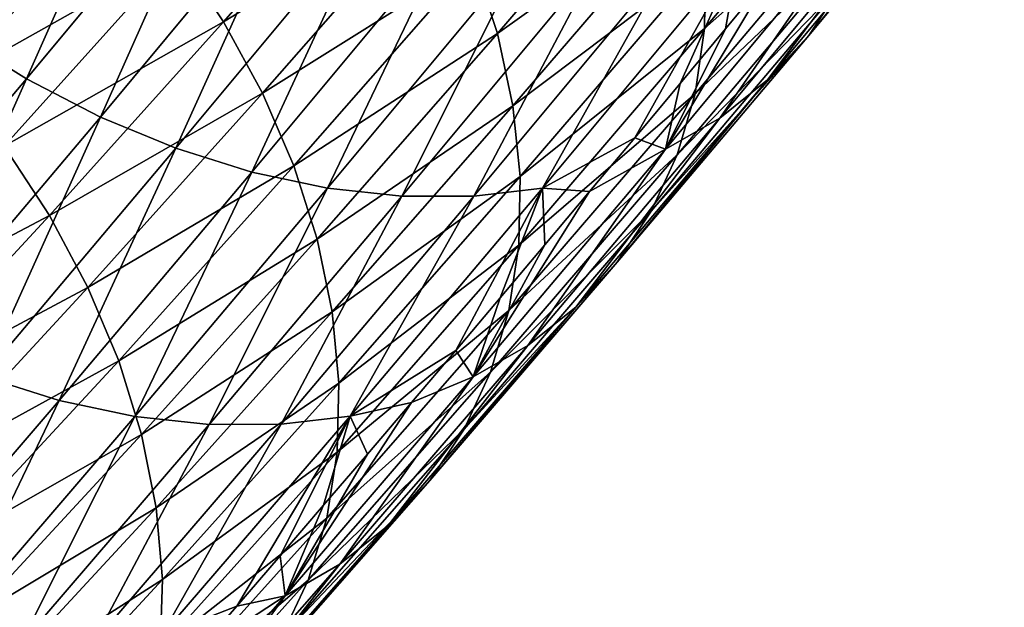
# Model space of a CAD drawing. Header units: millimetres. Extents: x -99 to 221, y -61 to 39.
# Tile 165 of 256: x 18.21 to 22.1, y -46.32 to -44. Entities that reach past the tile are written whole.
import ezdxf

# ---------------------------------------------------------------- set-up
doc = ezdxf.new("R2010")
doc.units = ezdxf.units.MM
doc.header["$LTSCALE"] = 33.374815
doc.layers.add('65', color=7, linetype='CONTINUOUS')
doc.layers.add('66', color=7, linetype='CONTINUOUS')

msp = doc.modelspace()

# ---------------------------------------------------------------- linework, layer by layer
at = {"layer": '65', "linetype": 'Continuous'}
for points in [[(22.1035, -43.1295, -23.4429), (21.3308, -44.0579, -22.2287), (21.9422, -43.3048, -23.681), (22.1035, -43.1295, -23.4429)], [(22.1035, -43.1295, -23.4429), (21.4636, -43.8578, -21.9926), (21.3308, -44.0579, -22.2287), (22.1035, -43.1295, -23.4429)], [(21.6712, -43.1411, -21.3178), (20.9195, -44.0315, -20.1311), (21.6349, -43.3965, -21.5343), (21.6712, -43.1411, -21.3178)], [(21.6712, -43.1411, -21.3178), (20.9234, -43.7624, -19.9287), (20.9195, -44.0315, -20.1311), (21.6712, -43.1411, -21.3178)], [(19.7261, -43.199, -18.0304), (18.838, -43.7324, -16.8256), (19.0193, -44.005, -16.9044), (19.7261, -43.199, -18.0304)], [(19.7261, -43.199, -18.0304), (19.0193, -44.005, -16.9044), (19.8813, -43.4787, -18.1357), (19.7261, -43.199, -18.0304)], [(20.8307, -43.2009, -19.5704), (20.0066, -43.7639, -18.2637), (20.1007, -44.0509, -18.4127), (20.8307, -43.2009, -19.5704)], [(20.8307, -43.2009, -19.5704), (20.1007, -44.0509, -18.4127), (20.8937, -43.4844, -19.741), (20.8307, -43.2009, -19.5704)], [(21.9422, -43.3048, -23.681), (21.1686, -44.2342, -22.4653), (21.7535, -43.4541, -23.9165), (21.9422, -43.3048, -23.681)], [(21.9422, -43.3048, -23.681), (21.3308, -44.0579, -22.2287), (21.1686, -44.2342, -22.4653), (21.9422, -43.3048, -23.681)], [(21.6349, -43.3965, -21.5343), (20.9195, -44.0315, -20.1311), (20.8819, -44.2884, -20.3455), (21.6349, -43.3965, -21.5343)], [(21.6349, -43.3965, -21.5343), (20.8819, -44.2884, -20.3455), (21.5655, -43.6363, -21.7602), (21.6349, -43.3965, -21.5343)], [(18.631, -43.4723, -16.7717), (17.7186, -43.9872, -15.6512), (17.947, -44.2333, -15.6771), (18.631, -43.4723, -16.7717)], [(18.631, -43.4723, -16.7717), (17.947, -44.2333, -15.6771), (18.838, -43.7324, -16.8256), (18.631, -43.4723, -16.7717)], [(19.8813, -43.4787, -18.1357), (19.0193, -44.005, -16.9044), (19.1728, -44.2866, -17.0071), (19.8813, -43.4787, -18.1357)], [(19.8813, -43.4787, -18.1357), (19.1728, -44.2866, -17.0071), (20.0066, -43.7639, -18.2637), (19.8813, -43.4787, -18.1357)], [(20.8937, -43.4844, -19.741), (20.1007, -44.0509, -18.4127), (20.1622, -44.3361, -18.5808), (20.8937, -43.4844, -19.741)], [(20.8937, -43.4844, -19.741), (20.1622, -44.3361, -18.5808), (20.9234, -43.7624, -19.9287), (20.8937, -43.4844, -19.741)], [(21.7535, -43.4541, -23.9165), (20.979, -44.3846, -22.6995), (21.5397, -43.5757, -24.1466), (21.7535, -43.4541, -23.9165)], [(21.7535, -43.4541, -23.9165), (21.1686, -44.2342, -22.4653), (20.979, -44.3846, -22.6995), (21.7535, -43.4541, -23.9165)], [(20.979, -44.3846, -22.6995), (20.7645, -44.507, -22.9285), (21.5397, -43.5757, -24.1466), (20.979, -44.3846, -22.6995)], [(20.7645, -44.507, -22.9285), (21.1829, -43.8139, -24.1785), (21.5397, -43.5757, -24.1466), (20.7645, -44.507, -22.9285)], [(21.5655, -43.6363, -21.7602), (20.8112, -44.5298, -20.5695), (21.4636, -43.8578, -21.9926), (21.5655, -43.6363, -21.7602)], [(21.5655, -43.6363, -21.7602), (20.8819, -44.2884, -20.3455), (20.8112, -44.5298, -20.5695), (21.5655, -43.6363, -21.7602)], [(18.838, -43.7324, -16.8256), (17.947, -44.2333, -15.6771), (18.1523, -44.4953, -15.7283), (18.838, -43.7324, -16.8256)], [(18.838, -43.7324, -16.8256), (18.1523, -44.4953, -15.7283), (19.0193, -44.005, -16.9044), (18.838, -43.7324, -16.8256)], [(20.0066, -43.7639, -18.2637), (19.1728, -44.2866, -17.0071), (19.2965, -44.5737, -17.1323), (20.0066, -43.7639, -18.2637)], [(20.0066, -43.7639, -18.2637), (19.2965, -44.5737, -17.1323), (20.1007, -44.0509, -18.4127), (20.0066, -43.7639, -18.2637)], [(20.9234, -43.7624, -19.9287), (20.1622, -44.3361, -18.5808), (20.1904, -44.6159, -18.7661), (20.9234, -43.7624, -19.9287)], [(20.9234, -43.7624, -19.9287), (20.1904, -44.6159, -18.7661), (20.9195, -44.0315, -20.1311), (20.9234, -43.7624, -19.9287)], [(21.0023, -44.0316, -23.8949), (21.1829, -43.8139, -24.1785), (20.7645, -44.507, -22.9285), (21.0023, -44.0316, -23.8949)], [(21.4636, -43.8578, -21.9926), (20.8112, -44.5298, -20.5695), (20.7082, -44.7526, -20.8), (21.4636, -43.8578, -21.9926)], [(21.4636, -43.8578, -21.9926), (20.7082, -44.7526, -20.8), (21.3308, -44.0579, -22.2287), (21.4636, -43.8578, -21.9926)], [(19.0193, -44.005, -16.9044), (18.1523, -44.4953, -15.7283), (18.3318, -44.7699, -15.8042), (19.0193, -44.005, -16.9044)], [(19.0193, -44.005, -16.9044), (18.3318, -44.7699, -15.8042), (19.1728, -44.2866, -17.0071), (19.0193, -44.005, -16.9044)], [(20.9195, -44.0315, -20.1311), (20.1849, -44.8868, -18.966), (20.8819, -44.2884, -20.3455), (20.9195, -44.0315, -20.1311)], [(20.9195, -44.0315, -20.1311), (20.1904, -44.6159, -18.7661), (20.1849, -44.8868, -18.966), (20.9195, -44.0315, -20.1311)], [(20.8224, -44.2476, -23.6123), (21.0023, -44.0316, -23.8949), (20.7645, -44.507, -22.9285), (20.8224, -44.2476, -23.6123)], [(20.1007, -44.0509, -18.4127), (19.2965, -44.5737, -17.1323), (19.3887, -44.8627, -17.2785), (20.1007, -44.0509, -18.4127)], [(20.1007, -44.0509, -18.4127), (19.3887, -44.8627, -17.2785), (20.1622, -44.3361, -18.5808), (20.1007, -44.0509, -18.4127)], [(21.3308, -44.0579, -22.2287), (20.5742, -44.9541, -21.0343), (21.1686, -44.2342, -22.4653), (21.3308, -44.0579, -22.2287)], [(21.3308, -44.0579, -22.2287), (20.7082, -44.7526, -20.8), (20.5742, -44.9541, -21.0343), (21.3308, -44.0579, -22.2287)], [(21.1686, -44.2342, -22.4653), (20.411, -45.1316, -21.2693), (20.979, -44.3846, -22.6995), (21.1686, -44.2342, -22.4653)], [(21.1686, -44.2342, -22.4653), (20.5742, -44.9541, -21.0343), (20.411, -45.1316, -21.2693), (21.1686, -44.2342, -22.4653)], [(20.6434, -44.4621, -23.3307), (20.8224, -44.2476, -23.6123), (20.7645, -44.507, -22.9285), (20.6434, -44.4621, -23.3307)], [(19.1728, -44.2866, -17.0071), (18.3318, -44.7699, -15.8042), (18.4834, -45.0537, -15.9038), (19.1728, -44.2866, -17.0071)], [(19.1728, -44.2866, -17.0071), (18.4834, -45.0537, -15.9038), (19.2965, -44.5737, -17.1323), (19.1728, -44.2866, -17.0071)], [(20.8819, -44.2884, -20.3455), (20.1849, -44.8868, -18.966), (20.1458, -45.1454, -19.1781), (20.8819, -44.2884, -20.3455)], [(20.8819, -44.2884, -20.3455), (20.1458, -45.1454, -19.1781), (20.8112, -44.5298, -20.5695), (20.8819, -44.2884, -20.3455)], [(20.1622, -44.3361, -18.5808), (19.3887, -44.8627, -17.2785), (19.4485, -45.15, -17.4438), (20.1622, -44.3361, -18.5808)], [(20.1622, -44.3361, -18.5808), (19.4485, -45.15, -17.4438), (20.1904, -44.6159, -18.7661), (20.1622, -44.3361, -18.5808)], [(20.979, -44.3846, -22.6995), (20.2205, -45.283, -21.5021), (20.7645, -44.507, -22.9285), (20.979, -44.3846, -22.6995)], [(20.979, -44.3846, -22.6995), (20.411, -45.1316, -21.2693), (20.2205, -45.283, -21.5021), (20.979, -44.3846, -22.6995)], [(20.4653, -44.6748, -23.0501), (20.6434, -44.4621, -23.3307), (20.7645, -44.507, -22.9285), (20.4653, -44.6748, -23.0501)], [(18.1523, -44.4953, -15.7283), (17.4866, -45.2145, -14.6583), (18.3318, -44.7699, -15.8042), (18.1523, -44.4953, -15.7283)], [(20.2205, -45.283, -21.5021), (20.0052, -45.4064, -21.7298), (20.7645, -44.507, -22.9285), (20.2205, -45.283, -21.5021)], [(20.0052, -45.4064, -21.7298), (20.4653, -44.6748, -23.0501), (20.7645, -44.507, -22.9285), (20.0052, -45.4064, -21.7298)], [(20.8112, -44.5298, -20.5695), (20.0737, -45.3885, -19.3998), (20.7082, -44.7526, -20.8), (20.8112, -44.5298, -20.5695)], [(20.8112, -44.5298, -20.5695), (20.1458, -45.1454, -19.1781), (20.0737, -45.3885, -19.3998), (20.8112, -44.5298, -20.5695)], [(19.2965, -44.5737, -17.1323), (18.4834, -45.0537, -15.9038), (18.605, -45.343, -16.0258), (19.2965, -44.5737, -17.1323)], [(19.2965, -44.5737, -17.1323), (18.605, -45.343, -16.0258), (19.3887, -44.8627, -17.2785), (19.2965, -44.5737, -17.1323)], [(20.1904, -44.6159, -18.7661), (19.4485, -45.15, -17.4438), (19.4749, -45.4318, -17.6262), (20.1904, -44.6159, -18.7661)], [(20.1904, -44.6159, -18.7661), (19.4749, -45.4318, -17.6262), (20.1849, -44.8868, -18.966), (20.1904, -44.6159, -18.7661)], [(20.288, -44.8858, -22.7706), (20.4653, -44.6748, -23.0501), (20.0052, -45.4064, -21.7298), (20.288, -44.8858, -22.7706)], [(18.3318, -44.7699, -15.8042), (17.4866, -45.2145, -14.6583), (17.664, -45.4915, -14.7308), (18.3318, -44.7699, -15.8042)], [(18.3318, -44.7699, -15.8042), (17.664, -45.4915, -14.7308), (18.4834, -45.0537, -15.9038), (18.3318, -44.7699, -15.8042)], [(20.7082, -44.7526, -20.8), (20.0737, -45.3885, -19.3998), (19.9693, -45.6129, -19.6282), (20.7082, -44.7526, -20.8)], [(20.7082, -44.7526, -20.8), (19.9693, -45.6129, -19.6282), (20.5742, -44.9541, -21.0343), (20.7082, -44.7526, -20.8)], [(19.3887, -44.8627, -17.2785), (18.605, -45.343, -16.0258), (18.6952, -45.6343, -16.1687), (19.3887, -44.8627, -17.2785)], [(19.3887, -44.8627, -17.2785), (18.6952, -45.6343, -16.1687), (19.4485, -45.15, -17.4438), (19.3887, -44.8627, -17.2785)], [(20.1849, -44.8868, -18.966), (19.4676, -45.7047, -17.8234), (20.1458, -45.1454, -19.1781), (20.1849, -44.8868, -18.966)], [(20.1849, -44.8868, -18.966), (19.4749, -45.4318, -17.6262), (19.4676, -45.7047, -17.8234), (20.1849, -44.8868, -18.966)], [(20.1115, -45.095, -22.4922), (20.288, -44.8858, -22.7706), (20.0052, -45.4064, -21.7298), (20.1115, -45.095, -22.4922)], [(20.5742, -44.9541, -21.0343), (19.8341, -45.8158, -19.8605), (20.411, -45.1316, -21.2693), (20.5742, -44.9541, -21.0343)], [(20.5742, -44.9541, -21.0343), (19.9693, -45.6129, -19.6282), (19.8341, -45.8158, -19.8605), (20.5742, -44.9541, -21.0343)], [(18.4834, -45.0537, -15.9038), (17.664, -45.4915, -14.7308), (17.8133, -45.7777, -14.8268), (18.4834, -45.0537, -15.9038)], [(18.4834, -45.0537, -15.9038), (17.8133, -45.7777, -14.8268), (18.605, -45.343, -16.0258), (18.4834, -45.0537, -15.9038)], [(19.936, -45.3025, -22.2148), (20.1115, -45.095, -22.4922), (20.0052, -45.4064, -21.7298), (19.936, -45.3025, -22.2148)], [(19.4485, -45.15, -17.4438), (18.6952, -45.6343, -16.1687), (18.7529, -45.9238, -16.3308), (19.4485, -45.15, -17.4438)], [(19.4485, -45.15, -17.4438), (18.7529, -45.9238, -16.3308), (19.4749, -45.4318, -17.6262), (19.4485, -45.15, -17.4438)], [(20.1458, -45.1454, -19.1781), (19.4676, -45.7047, -17.8234), (19.4269, -45.9653, -18.0328), (20.1458, -45.1454, -19.1781)], [(20.1458, -45.1454, -19.1781), (19.4269, -45.9653, -18.0328), (20.0737, -45.3885, -19.3998), (20.1458, -45.1454, -19.1781)], [(20.411, -45.1316, -21.2693), (19.6697, -45.9947, -20.0936), (20.2205, -45.283, -21.5021), (20.411, -45.1316, -21.2693)], [(20.411, -45.1316, -21.2693), (19.8341, -45.8158, -19.8605), (19.6697, -45.9947, -20.0936), (20.411, -45.1316, -21.2693)], [(20.2205, -45.283, -21.5021), (19.4782, -46.1473, -20.3248), (20.0052, -45.4064, -21.7298), (20.2205, -45.283, -21.5021)], [(20.2205, -45.283, -21.5021), (19.6697, -45.9947, -20.0936), (19.4782, -46.1473, -20.3248), (20.2205, -45.283, -21.5021)], [(19.7612, -45.5082, -21.9384), (19.936, -45.3025, -22.2148), (20.0052, -45.4064, -21.7298), (19.7612, -45.5082, -21.9384)], [(18.605, -45.343, -16.0258), (17.8133, -45.7777, -14.8268), (17.9326, -46.0695, -14.9451), (18.605, -45.343, -16.0258)], [(18.605, -45.343, -16.0258), (17.9326, -46.0695, -14.9451), (18.6952, -45.6343, -16.1687), (18.605, -45.343, -16.0258)], [(20.0737, -45.3885, -19.3998), (19.3531, -46.2102, -18.2519), (19.9693, -45.6129, -19.6282), (20.0737, -45.3885, -19.3998)], [(20.0737, -45.3885, -19.3998), (19.4269, -45.9653, -18.0328), (19.3531, -46.2102, -18.2519), (20.0737, -45.3885, -19.3998)], [(19.4749, -45.4318, -17.6262), (18.7529, -45.9238, -16.3308), (18.7772, -46.2079, -16.5099), (19.4749, -45.4318, -17.6262)], [(19.4749, -45.4318, -17.6262), (18.7772, -46.2079, -16.5099), (19.4676, -45.7047, -17.8234), (19.4749, -45.4318, -17.6262)], [(19.4782, -46.1473, -20.3248), (19.262, -46.2717, -20.5511), (20.0052, -45.4064, -21.7298), (19.4782, -46.1473, -20.3248)], [(19.262, -46.2717, -20.5511), (19.7612, -45.5082, -21.9384), (20.0052, -45.4064, -21.7298), (19.262, -46.2717, -20.5511)], [(19.5874, -45.712, -21.6631), (19.7612, -45.5082, -21.9384), (19.262, -46.2717, -20.5511), (19.5874, -45.712, -21.6631)], [(19.9693, -45.6129, -19.6282), (19.3531, -46.2102, -18.2519), (19.2472, -46.4363, -18.4778), (19.9693, -45.6129, -19.6282)], [(19.9693, -45.6129, -19.6282), (19.2472, -46.4363, -18.4778), (19.8341, -45.8158, -19.8605), (19.9693, -45.6129, -19.6282)], [(18.6952, -45.6343, -16.1687), (17.9326, -46.0695, -14.9451), (18.0205, -46.3633, -15.0843), (18.6952, -45.6343, -16.1687)], [(18.6952, -45.6343, -16.1687), (18.0205, -46.3633, -15.0843), (18.7529, -45.9238, -16.3308), (18.6952, -45.6343, -16.1687)], [(19.4676, -45.7047, -17.8234), (18.768, -46.4831, -16.7039), (19.4269, -45.9653, -18.0328), (19.4676, -45.7047, -17.8234)], [(19.4676, -45.7047, -17.8234), (18.7772, -46.2079, -16.5099), (18.768, -46.4831, -16.7039), (19.4676, -45.7047, -17.8234)], [(19.4144, -45.914, -21.3889), (19.5874, -45.712, -21.6631), (19.262, -46.2717, -20.5511), (19.4144, -45.914, -21.3889)], [(19.8341, -45.8158, -19.8605), (19.1105, -46.6409, -18.7078), (19.6697, -45.9947, -20.0936), (19.8341, -45.8158, -19.8605)], [(19.8341, -45.8158, -19.8605), (19.2472, -46.4363, -18.4778), (19.1105, -46.6409, -18.7078), (19.8341, -45.8158, -19.8605)], [(18.7529, -45.9238, -16.3308), (18.0205, -46.3633, -15.0843), (18.0757, -46.6554, -15.2426), (18.7529, -45.9238, -16.3308)], [(18.7529, -45.9238, -16.3308), (18.0757, -46.6554, -15.2426), (18.7772, -46.2079, -16.5099), (18.7529, -45.9238, -16.3308)], [(19.2422, -46.1141, -21.1158), (19.4144, -45.914, -21.3889), (19.262, -46.2717, -20.5511), (19.2422, -46.1141, -21.1158)], [(19.4269, -45.9653, -18.0328), (18.768, -46.4831, -16.7039), (18.7253, -46.7458, -16.9102), (19.4269, -45.9653, -18.0328)], [(19.4269, -45.9653, -18.0328), (18.7253, -46.7458, -16.9102), (19.3531, -46.2102, -18.2519), (19.4269, -45.9653, -18.0328)], [(19.6697, -45.9947, -20.0936), (18.9448, -46.8213, -18.9389), (19.4782, -46.1473, -20.3248), (19.6697, -45.9947, -20.0936)], [(19.6697, -45.9947, -20.0936), (19.1105, -46.6409, -18.7078), (18.9448, -46.8213, -18.9389), (19.6697, -45.9947, -20.0936)], [(19.071, -46.3123, -20.8438), (19.2422, -46.1141, -21.1158), (19.262, -46.2717, -20.5511), (19.071, -46.3123, -20.8438)], [(19.4782, -46.1473, -20.3248), (18.7522, -46.9752, -19.1682), (19.262, -46.2717, -20.5511), (19.4782, -46.1473, -20.3248)], [(19.4782, -46.1473, -20.3248), (18.9448, -46.8213, -18.9389), (18.7522, -46.9752, -19.1682), (19.4782, -46.1473, -20.3248)], [(18.7772, -46.2079, -16.5099), (18.0757, -46.6554, -15.2426), (18.0977, -46.942, -15.4179), (18.7772, -46.2079, -16.5099)], [(18.7772, -46.2079, -16.5099), (18.0977, -46.942, -15.4179), (18.768, -46.4831, -16.7039), (18.7772, -46.2079, -16.5099)], [(19.3531, -46.2102, -18.2519), (18.6496, -46.9928, -17.1263), (19.2472, -46.4363, -18.4778), (19.3531, -46.2102, -18.2519)], [(19.3531, -46.2102, -18.2519), (18.7253, -46.7458, -16.9102), (18.6496, -46.9928, -17.1263), (19.3531, -46.2102, -18.2519)], [(18.7522, -46.9752, -19.1682), (18.535, -47.1008, -19.3928), (19.262, -46.2717, -20.5511), (18.7522, -46.9752, -19.1682)], [(18.535, -47.1008, -19.3928), (18.9006, -46.5085, -20.5729), (19.262, -46.2717, -20.5511), (18.535, -47.1008, -19.3928)], [(18.9006, -46.5085, -20.5729), (19.071, -46.3123, -20.8438), (19.262, -46.2717, -20.5511), (18.9006, -46.5085, -20.5729)]]:
    msp.add_3dface(points, dxfattribs=at)
at = {"layer": '66', "linetype": 'Continuous'}
for points in [[(18.4626, -42.9207, -25.6045), (17.957, -44.053, -24.367), (17.6873, -43.8522, -24.3861), (18.4626, -42.9207, -25.6045)], [(18.7329, -43.1207, -25.5863), (17.957, -44.053, -24.367), (18.4626, -42.9207, -25.6045), (18.7329, -43.1207, -25.5863)], [(18.7329, -43.1207, -25.5863), (18.2398, -44.23, -24.3215), (17.957, -44.053, -24.367), (18.7329, -43.1207, -25.5863)], [(19.0163, -43.2971, -25.5416), (18.2398, -44.23, -24.3215), (18.7329, -43.1207, -25.5863), (19.0163, -43.2971, -25.5416)], [(19.0163, -43.2971, -25.5416), (18.5323, -44.381, -24.2503), (18.2398, -44.23, -24.3215), (19.0163, -43.2971, -25.5416)], [(19.3091, -43.4477, -25.4709), (18.5323, -44.381, -24.2503), (19.0163, -43.2971, -25.5416), (19.3091, -43.4477, -25.4709)], [(19.3091, -43.4477, -25.4709), (18.8306, -44.5042, -24.1542), (18.5323, -44.381, -24.2503), (19.3091, -43.4477, -25.4709)], [(19.6077, -43.5706, -25.3752), (18.8306, -44.5042, -24.1542), (19.3091, -43.4477, -25.4709), (19.6077, -43.5706, -25.3752)], [(19.6077, -43.5706, -25.3752), (19.1311, -44.5979, -24.0345), (18.8306, -44.5042, -24.1542), (19.6077, -43.5706, -25.3752)], [(19.9083, -43.6642, -25.2556), (19.1311, -44.5979, -24.0345), (19.6077, -43.5706, -25.3752), (19.9083, -43.6642, -25.2556)], [(19.9083, -43.6642, -25.2556), (19.4299, -44.6611, -23.8926), (19.1311, -44.5979, -24.0345), (19.9083, -43.6642, -25.2556)], [(20.2071, -43.7274, -25.1138), (19.4299, -44.6611, -23.8926), (19.9083, -43.6642, -25.2556), (20.2071, -43.7274, -25.1138)], [(20.2071, -43.7274, -25.1138), (19.7233, -44.6928, -23.7304), (19.4299, -44.6611, -23.8926), (20.2071, -43.7274, -25.1138)], [(20.5003, -43.7594, -24.9513), (19.7233, -44.6928, -23.7304), (20.2071, -43.7274, -25.1138), (20.5003, -43.7594, -24.9513)], [(20.5003, -43.7594, -24.9513), (20.0076, -44.6928, -23.5499), (19.7233, -44.6928, -23.7304), (20.5003, -43.7594, -24.9513)], [(20.7843, -43.7597, -24.7704), (20.0076, -44.6928, -23.5499), (20.5003, -43.7594, -24.9513), (20.7843, -43.7597, -24.7704)], [(20.7843, -43.7597, -24.7704), (20.2792, -44.661, -23.3533), (20.0076, -44.6928, -23.5499), (20.7843, -43.7597, -24.7704)], [(21.0555, -43.7283, -24.5732), (20.6434, -44.4621, -23.3307), (20.2792, -44.661, -23.3533), (21.0555, -43.7283, -24.5732)], [(21.0555, -43.7283, -24.5732), (20.2792, -44.661, -23.3533), (20.7843, -43.7597, -24.7704), (21.0555, -43.7283, -24.5732)], [(20.8224, -44.2476, -23.6123), (20.6434, -44.4621, -23.3307), (21.0555, -43.7283, -24.5732), (20.8224, -44.2476, -23.6123)], [(21.0023, -44.0316, -23.8949), (20.8224, -44.2476, -23.6123), (21.0555, -43.7283, -24.5732), (21.0023, -44.0316, -23.8949)], [(21.1829, -43.8139, -24.1785), (21.0023, -44.0316, -23.8949), (21.0555, -43.7283, -24.5732), (21.1829, -43.8139, -24.1785)], [(18.2398, -44.23, -24.3215), (17.4795, -45.1306, -23.1211), (17.957, -44.053, -24.367), (18.2398, -44.23, -24.3215)], [(18.2398, -44.23, -24.3215), (17.7715, -45.2822, -23.0492), (17.4795, -45.1306, -23.1211), (18.2398, -44.23, -24.3215)], [(18.5323, -44.381, -24.2503), (17.7715, -45.2822, -23.0492), (18.2398, -44.23, -24.3215), (18.5323, -44.381, -24.2503)], [(18.5323, -44.381, -24.2503), (18.0695, -45.4058, -22.9526), (17.7715, -45.2822, -23.0492), (18.5323, -44.381, -24.2503)], [(18.8306, -44.5042, -24.1542), (18.0695, -45.4058, -22.9526), (18.5323, -44.381, -24.2503), (18.8306, -44.5042, -24.1542)], [(20.6434, -44.4621, -23.3307), (20.4653, -44.6748, -23.0501), (20.2792, -44.661, -23.3533), (20.6434, -44.4621, -23.3307)], [(18.8306, -44.5042, -24.1542), (18.3698, -45.4997, -22.8326), (18.0695, -45.4058, -22.9526), (18.8306, -44.5042, -24.1542)], [(19.1311, -44.5979, -24.0345), (18.3698, -45.4997, -22.8326), (18.8306, -44.5042, -24.1542), (19.1311, -44.5979, -24.0345)], [(19.1311, -44.5979, -24.0345), (18.6686, -45.5629, -22.6907), (18.3698, -45.4997, -22.8326), (19.1311, -44.5979, -24.0345)], [(19.4299, -44.6611, -23.8926), (18.6686, -45.5629, -22.6907), (19.1311, -44.5979, -24.0345), (19.4299, -44.6611, -23.8926)], [(19.4299, -44.6611, -23.8926), (18.9621, -45.5945, -22.5287), (18.6686, -45.5629, -22.6907), (19.4299, -44.6611, -23.8926)], [(19.7233, -44.6928, -23.7304), (18.9621, -45.5945, -22.5287), (19.4299, -44.6611, -23.8926), (19.7233, -44.6928, -23.7304)], [(19.7233, -44.6928, -23.7304), (19.2467, -45.5942, -22.3486), (18.9621, -45.5945, -22.5287), (19.7233, -44.6928, -23.7304)], [(20.0076, -44.6928, -23.5499), (19.2467, -45.5942, -22.3486), (19.7233, -44.6928, -23.7304), (20.0076, -44.6928, -23.5499)], [(20.0076, -44.6928, -23.5499), (19.5187, -45.5619, -22.1527), (19.2467, -45.5942, -22.3486), (20.0076, -44.6928, -23.5499)], [(20.2792, -44.661, -23.3533), (19.936, -45.3025, -22.2148), (19.5187, -45.5619, -22.1527), (20.2792, -44.661, -23.3533)], [(20.2792, -44.661, -23.3533), (19.5187, -45.5619, -22.1527), (20.0076, -44.6928, -23.5499), (20.2792, -44.661, -23.3533)], [(20.1115, -45.095, -22.4922), (19.936, -45.3025, -22.2148), (20.2792, -44.661, -23.3533), (20.1115, -45.095, -22.4922)], [(20.288, -44.8858, -22.7706), (20.1115, -45.095, -22.4922), (20.2792, -44.661, -23.3533), (20.288, -44.8858, -22.7706)], [(20.4653, -44.6748, -23.0501), (20.288, -44.8858, -22.7706), (20.2792, -44.661, -23.3533), (20.4653, -44.6748, -23.0501)], [(19.936, -45.3025, -22.2148), (19.7612, -45.5082, -21.9384), (19.5187, -45.5619, -22.1527), (19.936, -45.3025, -22.2148)], [(18.3698, -45.4997, -22.8326), (17.6246, -46.3674, -21.6506), (18.0695, -45.4058, -22.9526), (18.3698, -45.4997, -22.8326)], [(18.3698, -45.4997, -22.8326), (17.9233, -46.4307, -21.5086), (17.6246, -46.3674, -21.6506), (18.3698, -45.4997, -22.8326)], [(18.6686, -45.5629, -22.6907), (17.9233, -46.4307, -21.5086), (18.3698, -45.4997, -22.8326), (18.6686, -45.5629, -22.6907)], [(19.7612, -45.5082, -21.9384), (19.5874, -45.712, -21.6631), (19.5187, -45.5619, -22.1527), (19.7612, -45.5082, -21.9384)], [(18.6686, -45.5629, -22.6907), (18.2169, -46.4622, -21.3467), (17.9233, -46.4307, -21.5086), (18.6686, -45.5629, -22.6907)], [(18.9621, -45.5945, -22.5287), (18.2169, -46.4622, -21.3467), (18.6686, -45.5629, -22.6907), (18.9621, -45.5945, -22.5287)], [(19.5187, -45.5619, -22.1527), (19.071, -46.3123, -20.8438), (18.7742, -46.4287, -20.9718), (19.5187, -45.5619, -22.1527)], [(19.5187, -45.5619, -22.1527), (18.7742, -46.4287, -20.9718), (19.2467, -45.5942, -22.3486), (19.5187, -45.5619, -22.1527)], [(19.2422, -46.1141, -21.1158), (19.071, -46.3123, -20.8438), (19.5187, -45.5619, -22.1527), (19.2422, -46.1141, -21.1158)], [(19.4144, -45.914, -21.3889), (19.2422, -46.1141, -21.1158), (19.5187, -45.5619, -22.1527), (19.4144, -45.914, -21.3889)], [(19.5874, -45.712, -21.6631), (19.4144, -45.914, -21.3889), (19.5187, -45.5619, -22.1527), (19.5874, -45.712, -21.6631)], [(18.9621, -45.5945, -22.5287), (18.5017, -46.4616, -21.167), (18.2169, -46.4622, -21.3467), (18.9621, -45.5945, -22.5287)], [(19.2467, -45.5942, -22.3486), (18.5017, -46.4616, -21.167), (18.9621, -45.5945, -22.5287), (19.2467, -45.5942, -22.3486)], [(19.2467, -45.5942, -22.3486), (18.7742, -46.4287, -20.9718), (18.5017, -46.4616, -21.167), (19.2467, -45.5942, -22.3486)], [(19.071, -46.3123, -20.8438), (18.9006, -46.5085, -20.5729), (18.7742, -46.4287, -20.9718), (19.071, -46.3123, -20.8438)]]:
    msp.add_3dface(points, dxfattribs=at)

doc.saveas('drawing.dxf')
